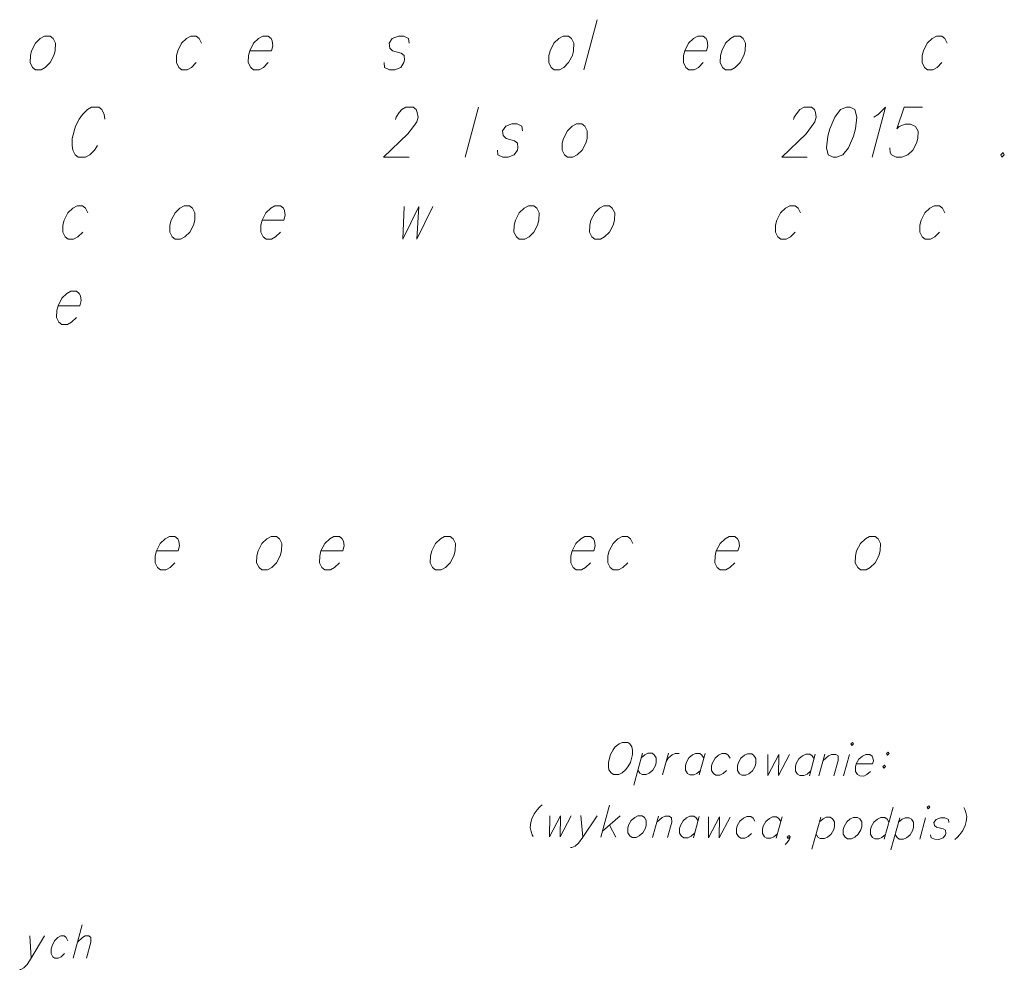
# Model space of a CAD drawing. Header units: metres. Extents: x 5555129 to 5556676, y 5635595 to 5636517.
# Tile 201 of 255: x 5556502 to 5556522, y 5635944 to 5635964. Entities that reach past the tile are written whole.
import ezdxf

# ---------------------------------------------------------------- set-up
doc = ezdxf.new("R2010")
doc.units = ezdxf.units.M
doc.header["$MEASUREMENT"] = 0
doc.layers.add('#RAMKA', color=7, linetype='Continuous', lineweight=18)

# ---------------------------------------------------------------- blocks, each defined once
blk = doc.blocks.new('*U2200')
at = {"layer": '#RAMKA', "color": 7, "linetype": 'ByBlock', "lineweight": 18}
blk.add_line((5555387.285, 5636186.343), (5555387.311, 5636185.882), dxfattribs=at)
at = {"layer": '#RAMKA', "color": 7, "linetype": 'ByBlock', "lineweight": 18, "flags": 128}
blk.add_lwpolyline([(5555387.584, 5636186.343), (5555387.311, 5636185.882), (5555387.226, 5636185.752), (5555387.159, 5636185.687), (5555387.1, 5636185.654), (5555387.076, 5636185.654)], dxfattribs=at)
blk = doc.blocks.new('*U2201')
at = {"layer": '#RAMKA', "color": 7, "linetype": 'ByBlock', "lineweight": 18}
blk.add_line((5555388.366, 5636186.571), (5555388.181, 5636185.882), dxfattribs=at)
at = {"layer": '#RAMKA', "color": 7, "linetype": 'ByBlock', "lineweight": 18, "flags": 128}
blk.add_lwpolyline([(5555388.27, 5636186.213), (5555388.37, 5636186.311), (5555388.429, 5636186.343), (5555388.504, 5636186.343), (5555388.545, 5636186.311), (5555388.543, 5636186.213), (5555388.455, 5636185.882)], dxfattribs=at)
blk = doc.blocks.new('*U2322')
at = {"layer": '#RAMKA', "color": 7, "linetype": 'ByBlock', "lineweight": 18}
blk.add_line((5555398.654, 5636188.829), (5555398.701, 5636188.386), dxfattribs=at)
at = {"layer": '#RAMKA', "color": 7, "linetype": 'ByBlock', "lineweight": 18, "flags": 128}
blk.add_lwpolyline([(5555398.992, 5636188.827), (5555398.701, 5636188.386), (5555398.611, 5636188.262), (5555398.537, 5636188.2), (5555398.472, 5636188.169), (5555398.444, 5636188.169)], dxfattribs=at)
blk = doc.blocks.new('*U2323')
at = {"layer": '#RAMKA', "color": 7, "linetype": 'ByBlock', "lineweight": 18}
for p, q in [((5555399.248, 5636189.044), (5555399.067, 5636188.384)), ((5555399.47, 5636188.824), (5555399.101, 5636188.509)), ((5555399.248, 5636188.633), (5555399.376, 5636188.382))]:
    blk.add_line(p, q, dxfattribs=at)
blk = doc.blocks.new('*U2324')
at = {"layer": '#RAMKA', "color": 7, "linetype": 'ByBlock', "lineweight": 18}
blk.add_line((5555400.257, 5636188.819), (5555400.135, 5636188.377), dxfattribs=at)
at = {"layer": '#RAMKA', "color": 7, "linetype": 'ByBlock', "lineweight": 18, "flags": 128}
blk.add_lwpolyline([(5555400.223, 5636188.694), (5555400.333, 5636188.787), (5555400.398, 5636188.818), (5555400.482, 5636188.817), (5555400.53, 5636188.786), (5555400.532, 5636188.692), (5555400.445, 5636188.375)], dxfattribs=at)
blk = doc.blocks.new('*U2325')
at = {"layer": '#RAMKA', "color": 7, "linetype": 'ByBlock', "lineweight": 18}
blk.add_line((5555401.101, 5636188.813), (5555400.979, 5636188.371), dxfattribs=at)
at = {"layer": '#RAMKA', "color": 7, "linetype": 'ByBlock', "lineweight": 18, "flags": 128}
blk.add_lwpolyline([(5555401.075, 5636188.72), (5555401.036, 5636188.782), (5555400.988, 5636188.814), (5555400.904, 5636188.814), (5555400.839, 5636188.784), (5555400.766, 5636188.722), (5555400.71, 5636188.623), (5555400.693, 5636188.561), (5555400.696, 5636188.467), (5555400.735, 5636188.404), (5555400.782, 5636188.373), (5555400.867, 5636188.372), (5555400.931, 5636188.403), (5555401.005, 5636188.465)], dxfattribs=at)
blk = doc.blocks.new('*U2326')
at = {"layer": '#RAMKA', "color": 7, "linetype": 'ByBlock', "lineweight": 18}
blk.add_line((5555402.81, 5636188.802), (5555402.689, 5636188.36), dxfattribs=at)
at = {"layer": '#RAMKA', "color": 7, "linetype": 'ByBlock', "lineweight": 18, "flags": 128}
blk.add_lwpolyline([(5555402.785, 5636188.708), (5555402.746, 5636188.771), (5555402.698, 5636188.803), (5555402.614, 5636188.803), (5555402.549, 5636188.772), (5555402.475, 5636188.71), (5555402.42, 5636188.612), (5555402.403, 5636188.549), (5555402.405, 5636188.456), (5555402.444, 5636188.393), (5555402.492, 5636188.361), (5555402.576, 5636188.361), (5555402.641, 5636188.391), (5555402.715, 5636188.453)], dxfattribs=at)
blk = doc.blocks.new('*U2327')
at = {"layer": '#RAMKA', "color": 7, "linetype": 'ByBlock', "lineweight": 18}
blk.add_line((5555403.607, 5636188.797), (5555403.426, 5636188.136), dxfattribs=at)
at = {"layer": '#RAMKA', "color": 7, "linetype": 'ByBlock', "lineweight": 18, "flags": 128}
blk.add_lwpolyline([(5555403.582, 5636188.703), (5555403.655, 5636188.765), (5555403.72, 5636188.796), (5555403.804, 5636188.795), (5555403.852, 5636188.764), (5555403.891, 5636188.701), (5555403.892, 5636188.602), (5555403.875, 5636188.54), (5555403.821, 5636188.446), (5555403.747, 5636188.384), (5555403.683, 5636188.353), (5555403.598, 5636188.354), (5555403.551, 5636188.385), (5555403.511, 5636188.448)], dxfattribs=at)
blk = doc.blocks.new('*U2328')
at = {"layer": '#RAMKA', "color": 7, "linetype": 'ByBlock', "lineweight": 18}
blk.add_line((5555405.102, 5636189.005), (5555404.92, 5636188.345), dxfattribs=at)
at = {"layer": '#RAMKA', "color": 7, "linetype": 'ByBlock', "lineweight": 18, "flags": 128}
blk.add_lwpolyline([(5555405.016, 5636188.693), (5555404.977, 5636188.756), (5555404.929, 5636188.788), (5555404.845, 5636188.788), (5555404.78, 5636188.757), (5555404.706, 5636188.695), (5555404.651, 5636188.597), (5555404.634, 5636188.534), (5555404.636, 5636188.441), (5555404.675, 5636188.378), (5555404.723, 5636188.346), (5555404.807, 5636188.346), (5555404.872, 5636188.377), (5555404.946, 5636188.439)], dxfattribs=at)
blk = doc.blocks.new('*U2329')
at = {"layer": '#RAMKA', "color": 7, "linetype": 'ByBlock', "lineweight": 18}
blk.add_line((5555405.238, 5636188.786), (5555405.057, 5636188.125), dxfattribs=at)
at = {"layer": '#RAMKA', "color": 7, "linetype": 'ByBlock', "lineweight": 18, "flags": 128}
blk.add_lwpolyline([(5555405.213, 5636188.692), (5555405.286, 5636188.754), (5555405.351, 5636188.785), (5555405.435, 5636188.784), (5555405.483, 5636188.753), (5555405.522, 5636188.69), (5555405.523, 5636188.591), (5555405.506, 5636188.529), (5555405.452, 5636188.435), (5555405.378, 5636188.373), (5555405.314, 5636188.342), (5555405.229, 5636188.343), (5555405.182, 5636188.375), (5555405.142, 5636188.437)], dxfattribs=at)
blk = doc.blocks.new('*U2330')
at = {"layer": '#RAMKA', "color": 7, "linetype": 'ByBlock', "lineweight": 18}
blk.add_line((5555405.773, 5636188.782), (5555405.651, 5636188.34), dxfattribs=at)
at = {"layer": '#RAMKA', "color": 7, "linetype": 'ByBlock', "lineweight": 18, "flags": 128}
blk.add_lwpolyline([(5555405.805, 5636189.001), (5555405.824, 5636188.969), (5555405.861, 5636189), (5555405.841, 5636189.032), (5555405.805, 5636189.001)], dxfattribs=at)
blk = doc.blocks.new('*U2331')
at = {"layer": '#RAMKA', "color": 7, "linetype": 'ByBlock', "lineweight": 18}
blk.add_line((5555399.929, 5636190.119), (5555399.747, 5636189.459), dxfattribs=at)
at = {"layer": '#RAMKA', "color": 7, "linetype": 'ByBlock', "lineweight": 18, "flags": 128}
blk.add_lwpolyline([(5555399.903, 5636190.025), (5555399.976, 5636190.087), (5555400.041, 5636190.118), (5555400.126, 5636190.117), (5555400.173, 5636190.086), (5555400.212, 5636190.023), (5555400.213, 5636189.924), (5555400.196, 5636189.862), (5555400.142, 5636189.768), (5555400.069, 5636189.706), (5555400.004, 5636189.676), (5555399.92, 5636189.676), (5555399.872, 5636189.708), (5555399.833, 5636189.77)], dxfattribs=at)
blk = doc.blocks.new('*U2332')
at = {"layer": '#RAMKA', "color": 7, "linetype": 'ByBlock', "lineweight": 18}
blk.add_line((5555400.463, 5636190.115), (5555400.341, 5636189.673), dxfattribs=at)
at = {"layer": '#RAMKA', "color": 7, "linetype": 'ByBlock', "lineweight": 18, "flags": 128}
blk.add_lwpolyline([(5555400.41, 5636189.923), (5555400.465, 5636190.021), (5555400.539, 5636190.083), (5555400.604, 5636190.114), (5555400.688, 5636190.114)], dxfattribs=at)
blk = doc.blocks.new('*U2333')
at = {"layer": '#RAMKA', "color": 7, "linetype": 'ByBlock', "lineweight": 18}
blk.add_line((5555401.222, 5636190.11), (5555401.101, 5636189.668), dxfattribs=at)
at = {"layer": '#RAMKA', "color": 7, "linetype": 'ByBlock', "lineweight": 18, "flags": 128}
blk.add_lwpolyline([(5555401.197, 5636190.017), (5555401.157, 5636190.079), (5555401.11, 5636190.111), (5555401.025, 5636190.112), (5555400.961, 5636190.081), (5555400.887, 5636190.019), (5555400.832, 5636189.92), (5555400.815, 5636189.858), (5555400.817, 5636189.764), (5555400.856, 5636189.701), (5555400.904, 5636189.67), (5555400.988, 5636189.669), (5555401.053, 5636189.7), (5555401.126, 5636189.762)], dxfattribs=at)
blk = doc.blocks.new('*U2334')
at = {"layer": '#RAMKA', "color": 7, "linetype": 'ByBlock', "lineweight": 18}
blk.add_line((5555403.495, 5636190.095), (5555403.373, 5636189.653), dxfattribs=at)
at = {"layer": '#RAMKA', "color": 7, "linetype": 'ByBlock', "lineweight": 18, "flags": 128}
blk.add_lwpolyline([(5555403.469, 5636190.002), (5555403.43, 5636190.064), (5555403.382, 5636190.096), (5555403.298, 5636190.096), (5555403.233, 5636190.066), (5555403.159, 5636190.004), (5555403.104, 5636189.905), (5555403.087, 5636189.843), (5555403.089, 5636189.749), (5555403.128, 5636189.686), (5555403.176, 5636189.655), (5555403.26, 5636189.654), (5555403.325, 5636189.685), (5555403.399, 5636189.747)], dxfattribs=at)
blk = doc.blocks.new('*U2335')
at = {"layer": '#RAMKA', "color": 7, "linetype": 'ByBlock', "lineweight": 18}
blk.add_line((5555403.691, 5636190.094), (5555403.57, 5636189.652), dxfattribs=at)
at = {"layer": '#RAMKA', "color": 7, "linetype": 'ByBlock', "lineweight": 18, "flags": 128}
blk.add_lwpolyline([(5555403.657, 5636189.969), (5555403.767, 5636190.062), (5555403.832, 5636190.093), (5555403.916, 5636190.092), (5555403.964, 5636190.061), (5555403.966, 5636189.967), (5555403.879, 5636189.65)], dxfattribs=at)
blk = doc.blocks.new('*U2336')
at = {"layer": '#RAMKA', "color": 7, "linetype": 'ByBlock', "lineweight": 18}
blk.add_line((5555404.198, 5636190.09), (5555404.076, 5636189.649), dxfattribs=at)
at = {"layer": '#RAMKA', "color": 7, "linetype": 'ByBlock', "lineweight": 18, "flags": 128}
blk.add_lwpolyline([(5555404.23, 5636190.309), (5555404.249, 5636190.278), (5555404.286, 5636190.309), (5555404.266, 5636190.34), (5555404.23, 5636190.309)], dxfattribs=at)
blk = doc.blocks.new('*U2337')
at = {"layer": '#RAMKA', "color": 7, "linetype": 'ByBlock', "lineweight": 18, "flags": 128}
for points in [[(5555405.001, 5636190.142), (5555404.964, 5636190.111), (5555404.984, 5636190.08), (5555405.02, 5636190.111), (5555405.001, 5636190.142)], [(5555404.926, 5636189.872), (5555404.89, 5636189.841), (5555404.909, 5636189.81), (5555404.946, 5636189.841), (5555404.926, 5636189.872)]]:
    blk.add_lwpolyline(points, dxfattribs=at)

msp = doc.modelspace()

# ---------------------------------------------------------------- linework, layer by layer
at = {"layer": '#RAMKA', "color": 7, "linetype": 'Continuous', "lineweight": 18}
for p, q in [((5556513.566, 5635963.571), (5556513.289, 5635962.538)), ((5556511.117, 5635961.762), (5556510.84, 5635960.729))]:
    msp.add_line(p, q, dxfattribs=at)
at = {"layer": '#RAMKA', "color": 7, "linetype": 'Continuous', "lineweight": 18, "flags": 128}
for points in [[(5556502.161, 5635963.229), (5556502.073, 5635963.18), (5556501.973, 5635963.083), (5556501.894, 5635962.928), (5556501.868, 5635962.83), (5556501.866, 5635962.684), (5556501.914, 5635962.586), (5556501.976, 5635962.538), (5556502.088, 5635962.538), (5556502.175, 5635962.586), (5556502.276, 5635962.684), (5556502.353, 5635962.83), (5556502.379, 5635962.928), (5556502.383, 5635963.083), (5556502.335, 5635963.18), (5556502.273, 5635963.229), (5556502.161, 5635963.229)], [(5556505.398, 5635963.083), (5556505.35, 5635963.18), (5556505.288, 5635963.229), (5556505.176, 5635963.229), (5556505.088, 5635963.18), (5556504.988, 5635963.083), (5556504.909, 5635962.928), (5556504.883, 5635962.83), (5556504.881, 5635962.684), (5556504.929, 5635962.586), (5556504.991, 5635962.538), (5556505.103, 5635962.538), (5556505.19, 5635962.586), (5556505.291, 5635962.684)], [(5556506.395, 5635962.928), (5556506.842, 5635962.928), (5556506.871, 5635963.034), (5556506.859, 5635963.132), (5556506.835, 5635963.18), (5556506.774, 5635963.229), (5556506.662, 5635963.229), (5556506.574, 5635963.18), (5556506.473, 5635963.083), (5556506.395, 5635962.928), (5556506.368, 5635962.83), (5556506.366, 5635962.684), (5556506.415, 5635962.586), (5556506.476, 5635962.538), (5556506.588, 5635962.538), (5556506.676, 5635962.586), (5556506.777, 5635962.684)], [(5556509.684, 5635963.083), (5556509.673, 5635963.18), (5556509.574, 5635963.229), (5556509.462, 5635963.229), (5556509.337, 5635963.18), (5556509.274, 5635963.083), (5556509.285, 5635962.985), (5556509.344, 5635962.928), (5556509.518, 5635962.879), (5556509.579, 5635962.83), (5556509.59, 5635962.733), (5556509.577, 5635962.684), (5556509.514, 5635962.586), (5556509.389, 5635962.538), (5556509.277, 5635962.538), (5556509.178, 5635962.586), (5556509.167, 5635962.684)], [(5556512.862, 5635963.229), (5556512.775, 5635963.18), (5556512.674, 5635963.083), (5556512.595, 5635962.928), (5556512.569, 5635962.83), (5556512.567, 5635962.684), (5556512.615, 5635962.586), (5556512.677, 5635962.538), (5556512.789, 5635962.538), (5556512.877, 5635962.586), (5556512.977, 5635962.684), (5556513.054, 5635962.83), (5556513.08, 5635962.928), (5556513.084, 5635963.083), (5556513.036, 5635963.18), (5556512.974, 5635963.229), (5556512.862, 5635963.229)], [(5556515.373, 5635962.928), (5556515.821, 5635962.928), (5556515.849, 5635963.034), (5556515.838, 5635963.132), (5556515.814, 5635963.18), (5556515.753, 5635963.229), (5556515.641, 5635963.229), (5556515.553, 5635963.18), (5556515.452, 5635963.083), (5556515.373, 5635962.928), (5556515.347, 5635962.83), (5556515.345, 5635962.684), (5556515.394, 5635962.586), (5556515.455, 5635962.538), (5556515.567, 5635962.538), (5556515.655, 5635962.586), (5556515.756, 5635962.684)], [(5556516.402, 5635963.229), (5556516.314, 5635963.18), (5556516.214, 5635963.083), (5556516.135, 5635962.928), (5556516.109, 5635962.83), (5556516.107, 5635962.684), (5556516.155, 5635962.586), (5556516.217, 5635962.538), (5556516.329, 5635962.538), (5556516.416, 5635962.586), (5556516.517, 5635962.684), (5556516.594, 5635962.83), (5556516.62, 5635962.928), (5556516.624, 5635963.083), (5556516.576, 5635963.18), (5556516.514, 5635963.229), (5556516.402, 5635963.229)], [(5556520.789, 5635963.083), (5556520.741, 5635963.18), (5556520.679, 5635963.229), (5556520.567, 5635963.229), (5556520.479, 5635963.18), (5556520.379, 5635963.083), (5556520.3, 5635962.928), (5556520.274, 5635962.83), (5556520.272, 5635962.684), (5556520.32, 5635962.586), (5556520.382, 5635962.538), (5556520.494, 5635962.538), (5556520.581, 5635962.586), (5556520.682, 5635962.684)], [(5556503.403, 5635961.518), (5556503.391, 5635961.616), (5556503.343, 5635961.713), (5556503.281, 5635961.762), (5556503.132, 5635961.762), (5556503.044, 5635961.713), (5556502.944, 5635961.616), (5556502.874, 5635961.518), (5556502.797, 5635961.371), (5556502.73, 5635961.119), (5556502.728, 5635960.973), (5556502.745, 5635960.875), (5556502.794, 5635960.777), (5556502.855, 5635960.729), (5556503.004, 5635960.729), (5556503.092, 5635960.777), (5556503.193, 5635960.875), (5556503.256, 5635960.973)], [(5556509.402, 5635961.51), (5556509.415, 5635961.559), (5556509.479, 5635961.656), (5556509.531, 5635961.713), (5556509.619, 5635961.762), (5556509.768, 5635961.762), (5556509.83, 5635961.713), (5556509.852, 5635961.656), (5556509.869, 5635961.559), (5556509.843, 5635961.461), (5556509.773, 5635961.363), (5556509.659, 5635961.217), (5556509.156, 5635960.729), (5556509.684, 5635960.729)], [(5556517.62, 5635961.51), (5556517.633, 5635961.559), (5556517.697, 5635961.656), (5556517.749, 5635961.713), (5556517.837, 5635961.762), (5556517.986, 5635961.762), (5556518.048, 5635961.713), (5556518.07, 5635961.656), (5556518.087, 5635961.559), (5556518.061, 5635961.461), (5556517.991, 5635961.363), (5556517.877, 5635961.217), (5556517.374, 5635960.729), (5556517.902, 5635960.729)], [(5556518.711, 5635961.762), (5556518.586, 5635961.713), (5556518.469, 5635961.559), (5556518.367, 5635961.314), (5556518.327, 5635961.168), (5556518.299, 5635960.924), (5556518.335, 5635960.777), (5556518.434, 5635960.729), (5556518.508, 5635960.729), (5556518.633, 5635960.777), (5556518.753, 5635960.924), (5556518.856, 5635961.168), (5556518.895, 5635961.314), (5556518.923, 5635961.559), (5556518.884, 5635961.713), (5556518.785, 5635961.762), (5556518.711, 5635961.762)], [(5556519.274, 5635961.559), (5556519.364, 5635961.616), (5556519.516, 5635961.762), (5556519.239, 5635960.729)], [(5556520.277, 5635961.762), (5556519.904, 5635961.762), (5556519.747, 5635961.314), (5556519.797, 5635961.363), (5556519.922, 5635961.412), (5556520.034, 5635961.412), (5556520.133, 5635961.363), (5556520.188, 5635961.266), (5556520.186, 5635961.119), (5556520.159, 5635961.021), (5556520.083, 5635960.875), (5556519.976, 5635960.777), (5556519.851, 5635960.729), (5556519.739, 5635960.729), (5556519.64, 5635960.777), (5556519.616, 5635960.826), (5556519.605, 5635960.924)], [(5556512.024, 5635961.274), (5556512.013, 5635961.371), (5556511.914, 5635961.42), (5556511.803, 5635961.42), (5556511.678, 5635961.371), (5556511.614, 5635961.274), (5556511.625, 5635961.176), (5556511.685, 5635961.119), (5556511.858, 5635961.07), (5556511.92, 5635961.021), (5556511.931, 5635960.924), (5556511.918, 5635960.875), (5556511.854, 5635960.777), (5556511.729, 5635960.729), (5556511.617, 5635960.729), (5556511.518, 5635960.777), (5556511.507, 5635960.875)], [(5556513.139, 5635961.42), (5556513.051, 5635961.371), (5556512.951, 5635961.274), (5556512.872, 5635961.119), (5556512.846, 5635961.021), (5556512.844, 5635960.875), (5556512.892, 5635960.777), (5556512.954, 5635960.729), (5556513.066, 5635960.729), (5556513.153, 5635960.777), (5556513.254, 5635960.875), (5556513.331, 5635961.021), (5556513.357, 5635961.119), (5556513.361, 5635961.274), (5556513.312, 5635961.371), (5556513.251, 5635961.42), (5556513.139, 5635961.42)], [(5556521.944, 5635960.826), (5556521.894, 5635960.777), (5556521.918, 5635960.729), (5556521.968, 5635960.777), (5556521.944, 5635960.826)], [(5556503.054, 5635959.583), (5556503.006, 5635959.681), (5556502.944, 5635959.73), (5556502.832, 5635959.73), (5556502.744, 5635959.681), (5556502.644, 5635959.583), (5556502.565, 5635959.428), (5556502.539, 5635959.331), (5556502.537, 5635959.184), (5556502.585, 5635959.087), (5556502.647, 5635959.038), (5556502.759, 5635959.038), (5556502.846, 5635959.087), (5556502.947, 5635959.184)], [(5556505.042, 5635959.73), (5556504.954, 5635959.681), (5556504.853, 5635959.583), (5556504.775, 5635959.428), (5556504.748, 5635959.331), (5556504.747, 5635959.184), (5556504.795, 5635959.087), (5556504.857, 5635959.038), (5556504.968, 5635959.038), (5556505.056, 5635959.087), (5556505.157, 5635959.184), (5556505.233, 5635959.331), (5556505.26, 5635959.428), (5556505.264, 5635959.583), (5556505.215, 5635959.681), (5556505.154, 5635959.73), (5556505.042, 5635959.73)], [(5556506.649, 5635959.428), (5556507.097, 5635959.428), (5556507.125, 5635959.534), (5556507.114, 5635959.632), (5556507.089, 5635959.681), (5556507.028, 5635959.73), (5556506.916, 5635959.73), (5556506.828, 5635959.681), (5556506.728, 5635959.583), (5556506.649, 5635959.428), (5556506.623, 5635959.331), (5556506.621, 5635959.184), (5556506.669, 5635959.087), (5556506.731, 5635959.038), (5556506.843, 5635959.038), (5556506.93, 5635959.087), (5556507.031, 5635959.184)], [(5556509.585, 5635959.714), (5556509.556, 5635959.038), (5556509.882, 5635959.714), (5556509.847, 5635959.038), (5556510.174, 5635959.714)], [(5556512.145, 5635959.73), (5556512.057, 5635959.681), (5556511.956, 5635959.583), (5556511.877, 5635959.428), (5556511.851, 5635959.331), (5556511.849, 5635959.184), (5556511.898, 5635959.087), (5556511.959, 5635959.038), (5556512.071, 5635959.038), (5556512.159, 5635959.087), (5556512.26, 5635959.184), (5556512.336, 5635959.331), (5556512.362, 5635959.428), (5556512.367, 5635959.583), (5556512.318, 5635959.681), (5556512.257, 5635959.73), (5556512.145, 5635959.73)], [(5556513.705, 5635959.73), (5556513.617, 5635959.681), (5556513.517, 5635959.583), (5556513.438, 5635959.428), (5556513.412, 5635959.331), (5556513.41, 5635959.184), (5556513.458, 5635959.087), (5556513.52, 5635959.038), (5556513.632, 5635959.038), (5556513.719, 5635959.087), (5556513.82, 5635959.184), (5556513.897, 5635959.331), (5556513.923, 5635959.428), (5556513.927, 5635959.583), (5556513.878, 5635959.681), (5556513.817, 5635959.73), (5556513.705, 5635959.73)], [(5556517.762, 5635959.583), (5556517.714, 5635959.681), (5556517.652, 5635959.73), (5556517.54, 5635959.73), (5556517.453, 5635959.681), (5556517.352, 5635959.583), (5556517.273, 5635959.428), (5556517.247, 5635959.331), (5556517.245, 5635959.184), (5556517.293, 5635959.087), (5556517.355, 5635959.038), (5556517.467, 5635959.038), (5556517.555, 5635959.087), (5556517.655, 5635959.184)], [(5556520.74, 5635959.583), (5556520.691, 5635959.681), (5556520.63, 5635959.73), (5556520.518, 5635959.73), (5556520.43, 5635959.681), (5556520.329, 5635959.583), (5556520.251, 5635959.428), (5556520.225, 5635959.331), (5556520.223, 5635959.184), (5556520.271, 5635959.087), (5556520.333, 5635959.038), (5556520.445, 5635959.038), (5556520.532, 5635959.087), (5556520.633, 5635959.184)], [(5556502.438, 5635957.665), (5556502.885, 5635957.665), (5556502.914, 5635957.771), (5556502.903, 5635957.868), (5556502.878, 5635957.917), (5556502.817, 5635957.966), (5556502.705, 5635957.966), (5556502.617, 5635957.917), (5556502.516, 5635957.819), (5556502.438, 5635957.665), (5556502.411, 5635957.567), (5556502.41, 5635957.421), (5556502.458, 5635957.323), (5556502.52, 5635957.274), (5556502.631, 5635957.274), (5556502.719, 5635957.323), (5556502.82, 5635957.421)], [(5556504.468, 5635952.6), (5556504.916, 5635952.6), (5556504.944, 5635952.705), (5556504.933, 5635952.803), (5556504.909, 5635952.852), (5556504.847, 5635952.901), (5556504.736, 5635952.901), (5556504.648, 5635952.852), (5556504.547, 5635952.754), (5556504.468, 5635952.6), (5556504.442, 5635952.502), (5556504.44, 5635952.355), (5556504.489, 5635952.258), (5556504.55, 5635952.209), (5556504.662, 5635952.209), (5556504.75, 5635952.258), (5556504.851, 5635952.355)], [(5556506.834, 5635952.901), (5556506.746, 5635952.852), (5556506.645, 5635952.754), (5556506.566, 5635952.6), (5556506.54, 5635952.502), (5556506.538, 5635952.355), (5556506.587, 5635952.258), (5556506.648, 5635952.209), (5556506.76, 5635952.209), (5556506.848, 5635952.258), (5556506.949, 5635952.355), (5556507.025, 5635952.502), (5556507.051, 5635952.6), (5556507.055, 5635952.754), (5556507.007, 5635952.852), (5556506.945, 5635952.901), (5556506.834, 5635952.901)], [(5556507.865, 5635952.6), (5556508.313, 5635952.6), (5556508.342, 5635952.705), (5556508.33, 5635952.803), (5556508.306, 5635952.852), (5556508.245, 5635952.901), (5556508.133, 5635952.901), (5556508.045, 5635952.852), (5556507.944, 5635952.754), (5556507.865, 5635952.6), (5556507.839, 5635952.502), (5556507.837, 5635952.355), (5556507.886, 5635952.258), (5556507.947, 5635952.209), (5556508.059, 5635952.209), (5556508.147, 5635952.258), (5556508.248, 5635952.355)], [(5556510.417, 5635952.901), (5556510.33, 5635952.852), (5556510.229, 5635952.754), (5556510.15, 5635952.6), (5556510.124, 5635952.502), (5556510.122, 5635952.355), (5556510.17, 5635952.258), (5556510.232, 5635952.209), (5556510.344, 5635952.209), (5556510.432, 5635952.258), (5556510.532, 5635952.355), (5556510.609, 5635952.502), (5556510.635, 5635952.6), (5556510.639, 5635952.754), (5556510.591, 5635952.852), (5556510.529, 5635952.901), (5556510.417, 5635952.901)], [(5556513.047, 5635952.6), (5556513.495, 5635952.6), (5556513.523, 5635952.705), (5556513.512, 5635952.803), (5556513.488, 5635952.852), (5556513.426, 5635952.901), (5556513.314, 5635952.901), (5556513.226, 5635952.852), (5556513.126, 5635952.754), (5556513.047, 5635952.6), (5556513.021, 5635952.502), (5556513.019, 5635952.355), (5556513.067, 5635952.258), (5556513.129, 5635952.209), (5556513.241, 5635952.209), (5556513.328, 5635952.258), (5556513.429, 5635952.355)], [(5556514.304, 5635952.754), (5556514.255, 5635952.852), (5556514.194, 5635952.901), (5556514.082, 5635952.901), (5556513.994, 5635952.852), (5556513.893, 5635952.754), (5556513.815, 5635952.6), (5556513.788, 5635952.502), (5556513.787, 5635952.355), (5556513.835, 5635952.258), (5556513.897, 5635952.209), (5556514.008, 5635952.209), (5556514.096, 5635952.258), (5556514.197, 5635952.355)], [(5556516.024, 5635952.6), (5556516.472, 5635952.6), (5556516.501, 5635952.705), (5556516.489, 5635952.803), (5556516.465, 5635952.852), (5556516.404, 5635952.901), (5556516.292, 5635952.901), (5556516.204, 5635952.852), (5556516.103, 5635952.754), (5556516.024, 5635952.6), (5556515.998, 5635952.502), (5556515.996, 5635952.355), (5556516.045, 5635952.258), (5556516.106, 5635952.209), (5556516.218, 5635952.209), (5556516.306, 5635952.258), (5556516.407, 5635952.355)], [(5556519.189, 5635952.901), (5556519.101, 5635952.852), (5556519, 5635952.754), (5556518.921, 5635952.6), (5556518.895, 5635952.502), (5556518.893, 5635952.355), (5556518.942, 5635952.258), (5556519.003, 5635952.209), (5556519.115, 5635952.209), (5556519.203, 5635952.258), (5556519.304, 5635952.355), (5556519.38, 5635952.502), (5556519.406, 5635952.6), (5556519.41, 5635952.754), (5556519.362, 5635952.852), (5556519.3, 5635952.901), (5556519.189, 5635952.901)], [(5556514.082, 5635948.648), (5556514.017, 5635948.617), (5556513.939, 5635948.555), (5556513.894, 5635948.493), (5556513.84, 5635948.399), (5556513.796, 5635948.238), (5556513.798, 5635948.144), (5556513.809, 5635948.082), (5556513.853, 5635948.019), (5556513.901, 5635947.987), (5556514.013, 5635947.987), (5556514.078, 5635948.018), (5556514.151, 5635948.08), (5556514.197, 5635948.142), (5556514.25, 5635948.235), (5556514.295, 5635948.396), (5556514.292, 5635948.49), (5556514.281, 5635948.553), (5556514.242, 5635948.615), (5556514.195, 5635948.647), (5556514.082, 5635948.648)], [(5556516.307, 5635948.32), (5556516.268, 5635948.383), (5556516.22, 5635948.415), (5556516.136, 5635948.415), (5556516.071, 5635948.385), (5556515.998, 5635948.323), (5556515.943, 5635948.224), (5556515.925, 5635948.162), (5556515.928, 5635948.068), (5556515.967, 5635948.005), (5556516.014, 5635947.973), (5556516.099, 5635947.973), (5556516.164, 5635948.004), (5556516.237, 5635948.066)], [(5556516.67, 5635948.412), (5556516.605, 5635948.381), (5556516.532, 5635948.319), (5556516.477, 5635948.22), (5556516.46, 5635948.158), (5556516.462, 5635948.064), (5556516.501, 5635948.001), (5556516.549, 5635947.97), (5556516.633, 5635947.969), (5556516.698, 5635948), (5556516.771, 5635948.062), (5556516.825, 5635948.156), (5556516.842, 5635948.218), (5556516.841, 5635948.317), (5556516.802, 5635948.38), (5556516.755, 5635948.411), (5556516.67, 5635948.412)], [(5556517.089, 5635948.399), (5556517.085, 5635947.966), (5556517.314, 5635948.397), (5556517.305, 5635947.965), (5556517.533, 5635948.396)], [(5556518.913, 5635948.204), (5556519.25, 5635948.202), (5556519.269, 5635948.27), (5556519.258, 5635948.332), (5556519.239, 5635948.364), (5556519.191, 5635948.395), (5556519.107, 5635948.396), (5556519.042, 5635948.365), (5556518.968, 5635948.303), (5556518.913, 5635948.204), (5556518.896, 5635948.142), (5556518.898, 5635948.048), (5556518.937, 5635947.985), (5556518.985, 5635947.954), (5556519.069, 5635947.953), (5556519.134, 5635947.984), (5556519.208, 5635948.046)], [(5556512.429, 5635947.361), (5556512.38, 5635947.32), (5556512.325, 5635947.257), (5556512.265, 5635947.174), (5556512.218, 5635947.071), (5556512.196, 5635946.993), (5556512.186, 5635946.889), (5556512.201, 5635946.805), (5556512.221, 5635946.742), (5556512.247, 5635946.701)], [(5556521.131, 5635947.303), (5556521.157, 5635947.261), (5556521.177, 5635947.199), (5556521.192, 5635947.115), (5556521.182, 5635947.011), (5556521.16, 5635946.933), (5556521.113, 5635946.829), (5556521.053, 5635946.746), (5556520.998, 5635946.684), (5556520.949, 5635946.643)], [(5556512.586, 5635947.131), (5556512.582, 5635946.698), (5556512.811, 5635947.129), (5556512.802, 5635946.697), (5556513.03, 5635947.128)], [(5556514.407, 5635947.129), (5556514.342, 5635947.098), (5556514.269, 5635947.036), (5556514.213, 5635946.938), (5556514.196, 5635946.875), (5556514.198, 5635946.781), (5556514.238, 5635946.719), (5556514.285, 5635946.687), (5556514.37, 5635946.687), (5556514.434, 5635946.717), (5556514.508, 5635946.779), (5556514.562, 5635946.873), (5556514.579, 5635946.935), (5556514.578, 5635947.034), (5556514.539, 5635947.097), (5556514.491, 5635947.128), (5556514.407, 5635947.129)], [(5556515.866, 5635947.109), (5556515.862, 5635946.677), (5556516.091, 5635947.108), (5556516.082, 5635946.675), (5556516.31, 5635947.106)], [(5556516.822, 5635947.019), (5556516.783, 5635947.082), (5556516.735, 5635947.114), (5556516.651, 5635947.114), (5556516.586, 5635947.083), (5556516.513, 5635947.021), (5556516.457, 5635946.923), (5556516.44, 5635946.86), (5556516.443, 5635946.767), (5556516.482, 5635946.704), (5556516.529, 5635946.672), (5556516.614, 5635946.672), (5556516.679, 5635946.702), (5556516.752, 5635946.764)], [(5556518.854, 5635947.099), (5556518.789, 5635947.069), (5556518.715, 5635947.007), (5556518.66, 5635946.908), (5556518.643, 5635946.846), (5556518.645, 5635946.752), (5556518.684, 5635946.689), (5556518.732, 5635946.658), (5556518.817, 5635946.657), (5556518.881, 5635946.688), (5556518.955, 5635946.75), (5556519.009, 5635946.843), (5556519.026, 5635946.906), (5556519.025, 5635947.005), (5556518.986, 5635947.067), (5556518.938, 5635947.099), (5556518.854, 5635947.099)], [(5556520.825, 5635946.993), (5556520.814, 5635947.055), (5556520.738, 5635947.087), (5556520.654, 5635947.088), (5556520.561, 5635947.057), (5556520.515, 5635946.995), (5556520.526, 5635946.932), (5556520.572, 5635946.895), (5556520.704, 5635946.863), (5556520.752, 5635946.832), (5556520.763, 5635946.769), (5556520.755, 5635946.738), (5556520.709, 5635946.676), (5556520.616, 5635946.645), (5556520.532, 5635946.646), (5556520.456, 5635946.677), (5556520.445, 5635946.74)], [(5556517.546, 5635946.697), (5556517.509, 5635946.666), (5556517.489, 5635946.697), (5556517.526, 5635946.728), (5556517.546, 5635946.697), (5556517.528, 5635946.634), (5556517.483, 5635946.572), (5556517.445, 5635946.536)], [(5556502.641, 5635944.553), (5556502.609, 5635944.618), (5556502.567, 5635944.651), (5556502.493, 5635944.651), (5556502.434, 5635944.618), (5556502.367, 5635944.553), (5556502.315, 5635944.45), (5556502.297, 5635944.385), (5556502.296, 5635944.287), (5556502.328, 5635944.222), (5556502.369, 5635944.19), (5556502.444, 5635944.19), (5556502.502, 5635944.222), (5556502.57, 5635944.287)]]:
    msp.add_lwpolyline(points, dxfattribs=at)

# ---------------------------------------------------------------- block references
at = {"layer": '#RAMKA', "color": 7, "linetype": 'Continuous', "lineweight": 18}
for name in ['*U2336', '*U2331', '*U2332', '*U2333', '*U2334', '*U2335', '*U2337', '*U2323', '*U2328', '*U2330', '*U2322', '*U2324', '*U2325', '*U2326', '*U2327', '*U2329', '*U2201', '*U2200']:
    msp.add_blockref(name, (1114.572, -241.693), dxfattribs=at)

doc.saveas('drawing.dxf')
